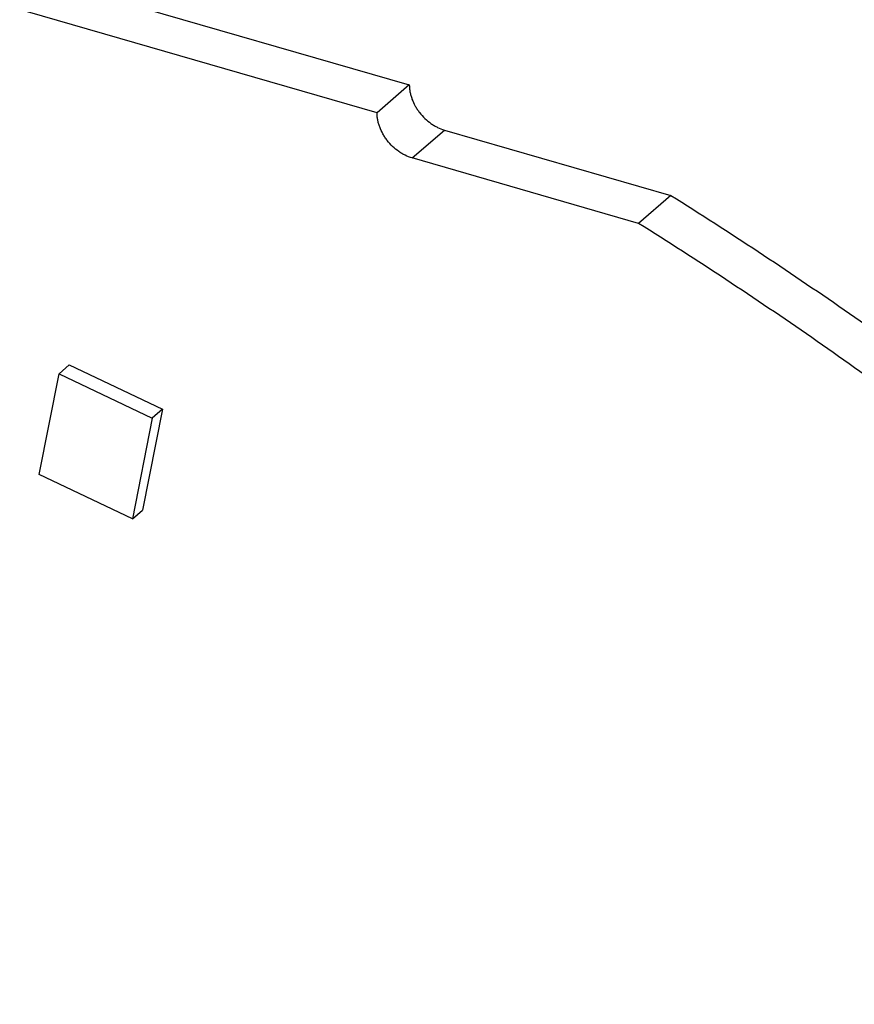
# Model space of a CAD drawing. Header units: millimetres. Extents: x 0 to 210, y 0 to 297.
# Tile 27 of 29: x 126.27 to 131.6, y 245.26 to 251.55. Entities that reach past the tile are written whole.
import ezdxf

# ---------------------------------------------------------------- set-up
doc = ezdxf.new("R2010")
doc.units = ezdxf.units.MM
doc.header["$LTSCALE"] = 19.36
doc.layers.get('0').update_dxf_attribs({"linetype": 'CONTINUOUS'})

msp = doc.modelspace()

# ---------------------------------------------------------------- linework, layer by layer
at = {"color": 7, "linetype": 'Continuous'}
for p, q in [((118.8839, 253.9797), (128.7566, 251.1297)), ((128.5503, 250.9511), (118.6776, 253.8011)), ((128.7566, 251.1297), (128.5503, 250.9511)), ((128.9806, 250.8409), (130.4274, 250.4232)), ((130.2211, 250.2446), (128.7744, 250.6623)), ((130.4274, 250.4232), (130.2211, 250.2446)), ((126.519, 249.2841), (126.584, 249.3404)), ((126.584, 249.3404), (127.1799, 249.0569)), ((126.3916, 248.6399), (126.519, 249.2841)), ((126.519, 249.2841), (127.1149, 249.0006)), ((127.1799, 249.0569), (127.0525, 248.4127)), ((127.1799, 249.0569), (127.1149, 249.0006)), ((127.1149, 249.0006), (126.9875, 248.3564)), ((126.9875, 248.3564), (126.3916, 248.6399)), ((126.9875, 248.3564), (127.0525, 248.4127))]:
    msp.add_line(p, q, dxfattribs=at)
at = {"color": 9, "linetype": 'Continuous'}
msp.add_line((128.7744, 250.6623), (128.9806, 250.8409), dxfattribs=at)
at = {"color": 7, "linetype": 'Continuous'}
for points, knots in [([(128.7566, 251.1297), (128.7566, 251.1222), (128.7573, 251.1072), (128.7606, 251.0845), (128.7659, 251.0616), (128.7759, 251.0309), (128.7898, 251.001), (128.8072, 250.9726), (128.8269, 250.9452), (128.8552, 250.9138), (128.8876, 250.8871), (128.9153, 250.8691), (128.9434, 250.8539), (128.9656, 250.8452), (128.9806, 250.8409)], [0, 0, 0, 0, 0.057316, 0.116201, 0.17657, 0.238288, 0.36494, 0.429522, 0.494574, 0.624914, 0.753874, 0.817238, 0.879521, 1, 1, 1, 1]), ([(128.7744, 250.6623), (128.7594, 250.6666), (128.7372, 250.6753), (128.7091, 250.6905), (128.6813, 250.7085), (128.6489, 250.7352), (128.6206, 250.7666), (128.6009, 250.794), (128.5836, 250.8224), (128.5697, 250.8522), (128.5597, 250.883), (128.5543, 250.9058), (128.5511, 250.9285), (128.5503, 250.9436), (128.5503, 250.9511)], [0, 0, 0, 0, 0.120479, 0.182762, 0.246126, 0.375086, 0.505426, 0.570478, 0.63506, 0.761712, 0.82343, 0.883799, 0.942684, 1, 1, 1, 1]), ([(130.4274, 250.4232), (130.8015, 250.1883), (131.542, 249.6993), (132.4407, 249.0457), (133.1456, 248.4963), (133.8424, 247.9281), (134.6927, 247.1868), (135.676, 246.2513), (136.6203, 245.2718), (137.5225, 244.2515), (138.3798, 243.1937), (139.1892, 242.1019), (139.9481, 240.9798), (140.654, 239.8309), (141.3046, 238.6591), (141.8978, 237.4682), (142.3438, 236.4606), (142.6698, 235.6485), (142.9736, 234.8377), (143.1792, 234.2234), (143.3059, 233.812)], [0, 0, 0, 0, 0.06178, 0.124059, 0.155363, 0.186761, 0.249794, 0.313075, 0.376514, 0.440021, 0.503504, 0.566872, 0.630035, 0.692905, 0.755396, 0.817426, 0.878916, 0.909439, 0.9398, 1, 1, 1, 1]), ([(143.0996, 233.6334), (142.973, 234.0448), (142.7673, 234.6591), (142.4636, 235.4699), (142.1375, 236.282), (141.6916, 237.2896), (141.0984, 238.4805), (140.4478, 239.6523), (139.7418, 240.8012), (138.9829, 241.9233), (138.1735, 243.0151), (137.3163, 244.0728), (136.414, 245.0932), (135.4697, 246.0727), (134.4865, 247.0082), (133.6362, 247.7495), (132.9394, 248.3177), (132.2345, 248.8671), (131.3357, 249.5207), (130.5953, 250.0097), (130.2211, 250.2446)], [0, 0, 0, 0, 0.0602, 0.090561, 0.121084, 0.182574, 0.244604, 0.307095, 0.369965, 0.433128, 0.496496, 0.559979, 0.623486, 0.686925, 0.750206, 0.813239, 0.844637, 0.875941, 0.93822, 1, 1, 1, 1])]:
    msp.add_open_spline(points, degree=3, knots=knots, dxfattribs=at)

doc.saveas('drawing.dxf')
